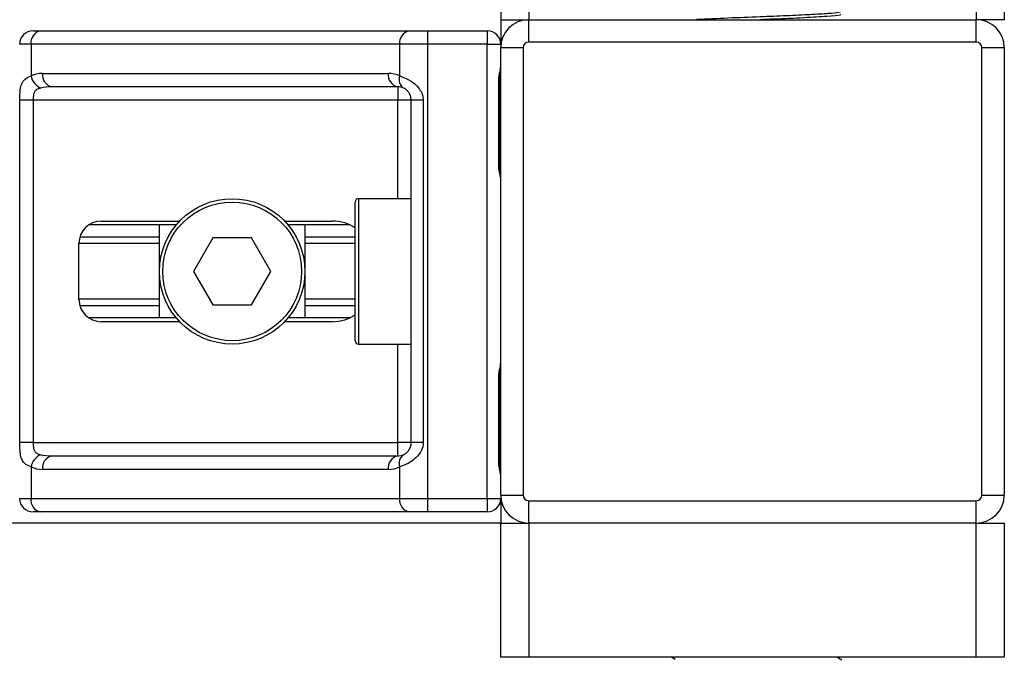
# Model space of a CAD drawing. Header units: millimetres. Extents: x 0 to 420, y 0 to 297.
# Tile 30 of 62: x 170.98 to 175.38, y 198.98 to 201.83. Entities that reach past the tile are written whole.
import ezdxf

# ---------------------------------------------------------------- set-up
doc = ezdxf.new("R2010")
doc.units = ezdxf.units.MM

msp = doc.modelspace()

# ---------------------------------------------------------------- linework, layer by layer
at = {"color": 7, "linetype": 'Continuous', "lineweight": 25}
for p, q in [((173.12652, 233.2057), (173.12652, 201.8307)), ((173.25152, 233.2057), (173.25152, 201.8307)), ((175.25152, 233.2057), (175.25152, 201.8307)), ((175.37652, 233.2057), (175.37652, 201.8307)), ((173.12652, 201.8307), (173.12652, 201.7207)), ((173.12652, 201.8307), (173.25152, 201.8307)), ((173.25152, 201.7307), (173.25152, 201.8307)), ((173.25152, 201.8307), (175.25152, 201.8307)), ((175.37652, 201.8307), (175.25152, 201.8307)), ((175.25152, 201.7307), (175.25152, 201.8307)), ((171.03652, 201.7807), (171.07021, 201.7807)), ((171.07021, 201.7807), (172.71769, 201.7807)), ((172.71769, 201.7807), (172.79901, 201.7807)), ((172.79901, 201.7807), (172.79901, 201.7207)), ((172.79901, 201.7807), (173.06652, 201.7807)), ((173.06652, 201.7807), (173.06652, 201.7207)), ((171.02778, 201.7207), (170.97652, 201.7207)), ((172.67527, 201.7207), (171.02778, 201.7207)), ((171.02778, 201.7207), (171.02778, 201.57925)), ((172.67527, 201.57925), (172.67527, 201.7207)), ((172.79901, 201.7207), (172.67527, 201.7207)), ((172.79901, 201.7207), (172.79901, 199.6907)), ((173.06652, 201.7207), (172.79901, 201.7207)), ((173.06652, 201.7207), (173.12652, 201.7207)), ((173.06652, 199.6907), (173.06652, 201.7207)), ((175.25152, 201.7307), (173.25152, 201.7307)), ((173.12652, 199.7057), (173.12652, 201.7057)), ((173.12652, 201.7057), (173.22652, 201.7057)), ((173.22652, 201.7057), (173.22652, 199.7057)), ((175.27652, 199.7057), (175.27652, 201.7057)), ((175.27652, 201.7057), (175.37652, 201.7057)), ((175.37652, 201.7057), (175.37652, 199.7057)), ((171.07895, 201.5907), (172.6241, 201.5907)), ((173.11733, 201.1807), (173.11733, 201.5557)), ((173.12116, 201.5557), (173.11733, 201.5557)), ((173.12116, 201.1807), (173.12116, 201.5557)), ((172.66652, 201.5307), (171.12138, 201.5307)), ((172.66652, 201.5307), (172.66652, 201.4707)), ((170.97756, 199.9407), (170.97756, 201.4707)), ((171.0372, 201.4707), (170.97756, 201.4707)), ((172.66652, 201.4707), (171.0372, 201.4707)), ((171.0372, 201.4707), (171.0372, 199.9407)), ((172.72652, 201.4707), (172.66652, 201.4707)), ((172.66652, 201.0307), (172.66652, 201.4707)), ((172.78001, 201.4707), (172.72652, 201.4707)), ((172.72652, 199.9407), (172.72652, 201.4707)), ((172.78001, 201.4707), (172.78001, 199.9407)), ((173.12116, 201.1807), (173.11733, 201.1807)), ((172.47652, 200.3957), (172.47652, 201.0157)), ((172.72652, 201.0307), (172.49152, 201.0307)), ((172.49152, 201.0307), (172.49152, 200.3807)), ((171.3416, 200.9307), (171.692, 200.9307)), ((172.16104, 200.9307), (172.37297, 200.9307)), ((171.67639, 200.9132), (171.28509, 200.9132)), ((171.60152, 200.4982), (171.60152, 200.9132)), ((172.45289, 200.9132), (172.17666, 200.9132)), ((172.25152, 200.9132), (172.25152, 200.4982)), ((171.60152, 200.859), (171.24569, 200.859)), ((171.83992, 200.8557), (171.75332, 200.7057)), ((172.01313, 200.8557), (171.83992, 200.8557)), ((172.09973, 200.7057), (172.01313, 200.8557)), ((172.47652, 200.859), (172.25152, 200.859)), ((171.2416, 200.5807), (171.2416, 200.8307)), ((171.60152, 200.8303), (171.2416, 200.8303)), ((172.47652, 200.8303), (172.25152, 200.8303)), ((171.75332, 200.7057), (171.83992, 200.5557)), ((172.01313, 200.5557), (172.09973, 200.7057)), ((171.60152, 200.58111), (171.2416, 200.58111)), ((172.47652, 200.58111), (172.25152, 200.58111)), ((171.60152, 200.5524), (171.24569, 200.5524)), ((171.83992, 200.5557), (172.01313, 200.5557)), ((172.47652, 200.5524), (172.25152, 200.5524)), ((171.67639, 200.4982), (171.28509, 200.4982)), ((172.45289, 200.4982), (172.17666, 200.4982)), ((171.692, 200.4807), (171.3416, 200.4807)), ((172.37297, 200.4807), (172.16104, 200.4807)), ((172.49152, 200.3807), (172.72652, 200.3807)), ((172.66652, 199.9407), (172.66652, 200.3807)), ((173.11733, 199.8557), (173.11733, 200.2307)), ((173.12116, 200.2307), (173.11733, 200.2307)), ((173.12116, 199.8557), (173.12116, 200.2307)), ((171.0372, 199.9407), (170.97756, 199.9407)), ((171.0372, 199.9407), (172.66652, 199.9407)), ((172.72652, 199.9407), (172.66652, 199.9407)), ((172.66652, 199.8807), (172.66652, 199.9407)), ((172.78001, 199.9407), (172.72652, 199.9407)), ((171.12138, 199.8807), (172.66652, 199.8807)), ((171.02778, 199.83216), (171.02778, 199.6907)), ((172.67527, 199.6907), (172.67527, 199.83216)), ((173.12116, 199.8557), (173.11733, 199.8557)), ((172.6241, 199.8207), (171.07895, 199.8207)), ((173.12652, 199.7057), (173.22652, 199.7057)), ((175.27652, 199.7057), (175.37652, 199.7057)), ((170.97652, 199.6907), (171.02778, 199.6907)), ((171.02778, 199.6907), (172.67527, 199.6907)), ((172.67527, 199.6907), (172.79901, 199.6907)), ((172.79901, 199.6907), (173.06652, 199.6907)), ((172.79901, 199.6907), (172.79901, 199.6307)), ((173.06652, 199.6907), (173.12652, 199.6907)), ((173.06652, 199.6907), (173.06652, 199.6307)), ((173.12652, 199.6907), (173.12652, 199.5807)), ((173.25152, 199.6807), (175.25152, 199.6807)), ((173.25152, 199.5807), (173.25152, 199.6807)), ((175.25152, 199.5807), (175.25152, 199.6807)), ((171.07021, 199.6307), (171.03652, 199.6307)), ((172.71769, 199.6307), (171.07021, 199.6307)), ((172.79901, 199.6307), (172.71769, 199.6307)), ((173.06652, 199.6307), (172.79901, 199.6307)), ((173.12652, 199.5807), (131.82652, 199.5807)), ((173.12652, 198.9807), (173.12652, 199.5807)), ((173.12652, 199.5807), (173.25152, 199.5807)), ((175.25152, 199.5807), (173.25152, 199.5807)), ((173.25152, 199.5807), (173.25152, 198.9807)), ((175.25152, 198.9807), (175.25152, 199.5807)), ((175.25152, 199.5807), (175.37652, 199.5807)), ((175.37652, 199.5807), (175.37652, 198.9807)), ((173.25152, 198.9807), (173.12652, 198.9807)), ((175.25152, 198.9807), (173.25152, 198.9807)), ((173.89124, 198.9807), (173.90565, 198.97236)), ((174.65054, 198.96793), (174.62847, 198.9807)), ((175.37652, 198.9807), (175.25152, 198.9807))]:
    msp.add_line(p, q, dxfattribs=at)
for radius in [0.325, 0.31]:
    msp.add_circle((171.92652, 200.7057), radius, dxfattribs=at)
for centre, radius, start, end in [((173.25152, 201.7057), 0.125, 90, 180), ((175.25152, 201.7057), 0.125, 0, 90), ((171.03652, 201.7207), 0.06, 90, 180), ((171.08081, 201.7282), 0.05356, 101.42175, 188.04947), ((172.7283, 201.7282), 0.05356, 101.42175, 188.04947), ((173.06652, 201.7207), 0.06, 0, 90), ((173.25152, 201.7057), 0.025, 90, 180), ((175.25152, 201.7057), 0.025, 0, 90), ((171.07895, 201.4707), 0.12, 90, 115.24042), ((171.13198, 201.5832), 0.05356, 171.95053, 258.57825), ((172.67713, 201.5832), 0.05356, 171.95053, 258.57825), ((172.6241, 201.4707), 0.12, 64.75958, 90), ((171.1035, 201.59472), 0.07728, 191.54851, 244.48399), ((172.71823, 201.56283), 0.046, 159.08981, 235.39013), ((172.66652, 201.4707), 0.06, 64.75958, 90), ((172.49152, 201.0157), 0.015, 90, 180), ((171.3416, 200.8307), 0.1, 90, 180), ((171.3416, 200.5807), 0.1, 180, 270), ((172.49152, 200.3957), 0.015, 180, 270), ((171.1035, 199.81669), 0.07728, 115.51601, 168.45149), ((171.13198, 199.8282), 0.05356, 101.42175, 188.04947), ((172.67713, 199.8282), 0.05356, 101.42175, 188.04947), ((172.66652, 199.9407), 0.06, 270, 295.24042), ((172.71823, 199.84857), 0.046, 124.60987, 200.91019), ((171.07895, 199.9407), 0.12, 244.75958, 270), ((172.6241, 199.9407), 0.12, 270, 295.24042), ((173.25152, 199.7057), 0.125, 180, 270), ((173.25152, 199.7057), 0.025, 180, 270), ((175.25152, 199.7057), 0.025, 270, 0), ((175.25152, 199.7057), 0.125, 270, 0), ((171.03652, 199.6907), 0.06, 180, 270), ((171.08081, 199.6832), 0.05356, 171.95053, 258.57825), ((172.7283, 199.6832), 0.05356, 171.95053, 258.57825), ((173.06652, 199.6907), 0.06, 270, 0)]:
    msp.add_arc(centre, radius, start, end, dxfattribs=at)
for centre, major_axis, ratio, start_param, end_param in [((171.12138, 201.4707), (0.12, 0), 0.5, 1.5707963, 2.0113247), ((172.37297, 200.8307), (-0.14142, 0), 0.7071068, 3.890794, 4.712389), ((172.37297, 200.5807), (-0.14142, 0), 0.7071068, 1.5707963, 2.3923913), ((171.12138, 199.9407), (0.12, 0), 0.5, 4.2718606, 4.712389)]:
    msp.add_ellipse(centre, major_axis=major_axis, ratio=ratio, start_param=start_param, end_param=end_param, dxfattribs=at)
for points, knots in [([(174.64502, 201.8668), (174.64486, 201.86528), (174.64452, 201.8621), (174.59221, 201.85797), (174.5122, 201.85298), (174.40605, 201.8478), (174.27792, 201.84288), (174.14035, 201.8376), (174.0379, 201.83301), (174.00159, 201.8309), (173.9982, 201.8307)], [0, 0, 0, 0, 0.120193, 0.2510032, 0.3864383, 0.5236702, 0.6563355, 0.8172924, 0.9829709, 1, 1, 1, 1]), ([(174.64607, 201.85282), (174.64512, 201.85205), (174.64174, 201.84929), (174.58928, 201.84518), (174.48569, 201.83899), (174.37509, 201.83402), (174.30579, 201.83143), (174.28629, 201.8307)], [0, 0, 0, 0, 0.1005128, 0.3591158, 0.6271805, 0.8951268, 1, 1, 1, 1]), ([(173.11733, 201.5557), (173.11755, 201.5613), (173.11809, 201.57532), (173.12161, 201.59147), (173.12529, 201.60703), (173.12602, 201.61385), (173.12652, 201.61856)], [0, 0, 0, 0, 0.2269894, 0.5690124, 0.702034, 1, 1, 1, 1]), ([(173.1219, 201.55567), (173.12181, 201.56363), (173.12161, 201.58335), (173.1271, 201.6039), (173.12602, 201.61643), (173.12582, 201.61877)], [0, 0, 0, 0, 0.3553058, 0.87926, 1, 1, 1, 1]), ([(170.97756, 201.4707), (170.97757, 201.47428), (170.97764, 201.48902), (170.97831, 201.50475), (170.98068, 201.52609), (170.98534, 201.54658), (170.99975, 201.56781), (171.01815, 201.57532), (171.02778, 201.57925)], [0, 0, 0, 0, 0.0620594, 0.25604, 0.2811965, 0.496867, 0.7368773, 1, 1, 1, 1]), ([(172.67527, 201.57925), (172.68454, 201.57605), (172.70579, 201.56872), (172.73884, 201.54898), (172.76044, 201.52613), (172.77305, 201.50532), (172.77918, 201.48824), (172.77981, 201.4748), (172.78001, 201.4707)], [0, 0, 0, 0, 0.2204024, 0.5050019, 0.6931202, 0.7669429, 0.9288339, 1, 1, 1, 1]), ([(171.07021, 201.52497), (171.06399, 201.52314), (171.0535, 201.52004), (171.04574, 201.51241), (171.04095, 201.5043), (171.03795, 201.49355), (171.03727, 201.48035), (171.03721, 201.47249), (171.0372, 201.4707)], [0, 0, 0, 0, 0.27379704, 0.46230291, 0.49915809, 0.70498278, 0.93304377, 1, 1, 1, 1]), ([(172.72652, 201.4707), (172.7259, 201.4773), (172.7248, 201.48905), (172.71862, 201.501), (172.71227, 201.50992), (172.70685, 201.51539), (172.69909, 201.52139), (172.69506, 201.52346), (172.69211, 201.52497)], [0, 0, 0, 0, 0.2459514, 0.4382643, 0.4984306, 0.6829349, 0.7679658, 1, 1, 1, 1]), ([(173.12652, 201.11784), (173.12644, 201.11958), (173.1261, 201.12644), (173.12356, 201.13637), (173.12016, 201.1519), (173.11775, 201.16472), (173.11743, 201.17684), (173.11733, 201.1807)], [0, 0, 0, 0, 0.11725755, 0.46117897, 0.50697617, 0.84316274, 1, 1, 1, 1]), ([(173.12603, 201.12443), (173.1259, 201.12698), (173.12522, 201.13997), (173.12115, 201.16134), (173.12125, 201.18049), (173.12129, 201.18768)], [0, 0, 0, 0, 0.1322449, 0.6741763, 1, 1, 1, 1]), ([(173.11733, 200.2307), (173.11755, 200.2363), (173.11809, 200.25032), (173.12161, 200.26647), (173.12529, 200.28203), (173.12602, 200.28885), (173.12652, 200.29356)], [0, 0, 0, 0, 0.2269894, 0.5690124, 0.702034, 1, 1, 1, 1]), ([(173.1219, 200.23067), (173.12181, 200.23863), (173.12161, 200.25835), (173.1271, 200.2789), (173.12602, 200.29143), (173.12582, 200.29377)], [0, 0, 0, 0, 0.3553058, 0.87926, 1, 1, 1, 1]), ([(171.02778, 199.83216), (171.01961, 199.83536), (171.0009, 199.84268), (170.98621, 199.86242), (170.98065, 199.88528), (170.97836, 199.90609), (170.97765, 199.92316), (170.97758, 199.9366), (170.97756, 199.9407)], [0, 0, 0, 0, 0.2204024, 0.5050019, 0.6931202, 0.7669429, 0.9288339, 1, 1, 1, 1]), ([(171.0372, 199.9407), (171.0373, 199.93411), (171.03746, 199.92235), (171.03985, 199.9104), (171.04385, 199.90148), (171.04852, 199.89601), (171.05769, 199.89002), (171.06492, 199.88795), (171.07021, 199.88643)], [0, 0, 0, 0, 0.2459514, 0.4382643, 0.4984306, 0.6829349, 0.7679658, 1, 1, 1, 1]), ([(172.78001, 199.9407), (172.77986, 199.93713), (172.77925, 199.92238), (172.7733, 199.90665), (172.76044, 199.88532), (172.74156, 199.86482), (172.70788, 199.84359), (172.68646, 199.83609), (172.67527, 199.83216)], [0, 0, 0, 0, 0.0620594, 0.25604, 0.2811965, 0.496867, 0.7368773, 1, 1, 1, 1]), ([(172.69211, 199.88643), (172.69565, 199.88826), (172.70163, 199.89136), (172.70995, 199.899), (172.71654, 199.9071), (172.7229, 199.91786), (172.72626, 199.93106), (172.72647, 199.93892), (172.72652, 199.9407)], [0, 0, 0, 0, 0.273797, 0.4623029, 0.4991581, 0.7049828, 0.9330438, 1, 1, 1, 1]), ([(173.12652, 199.79284), (173.12644, 199.79458), (173.1261, 199.80144), (173.12356, 199.81137), (173.12016, 199.8269), (173.11775, 199.83972), (173.11743, 199.85184), (173.11733, 199.8557)], [0, 0, 0, 0, 0.1172575, 0.461179, 0.5069762, 0.8431627, 1, 1, 1, 1]), ([(173.12603, 199.79943), (173.1259, 199.80198), (173.12522, 199.81497), (173.12115, 199.83634), (173.12125, 199.85549), (173.12129, 199.86268)], [0, 0, 0, 0, 0.1322449, 0.6741763, 1, 1, 1, 1])]:
    msp.add_open_spline(points, degree=3, knots=knots, dxfattribs=at)

doc.saveas('drawing.dxf')
